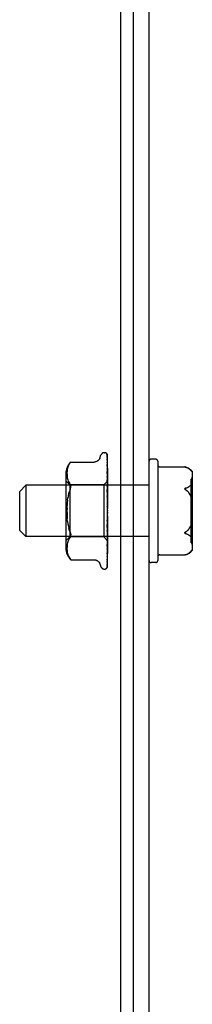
# Model space of a CAD drawing. Header units: inches. Extents: x 0 to 200, y 0 to 129.
# Tile 22 of 30: x 43.615 to 44.449, y 106.916 to 111.675. Entities that reach past the tile are written whole.
import ezdxf

# ---------------------------------------------------------------- set-up
doc = ezdxf.new("R2010")
doc.units = ezdxf.units.IN
doc.header["$LTSCALE"] = 11
doc.header["$MEASUREMENT"] = 0
doc.linetypes.add('HIDDEN', pattern=[0.2, 0.1, -0.1])
doc.layers.get('0').update_dxf_attribs({"linetype": 'CONTINUOUS'})
doc.layers.add('DEFAULT_2', color=8, linetype='HIDDEN')

msp = doc.modelspace()

# ---------------------------------------------------------------- linework, layer by layer
at = {"color": 7, "linetype": 'Continuous'}
for p, q in [((44.1025, 115.3007), (44.1025, 97.4257)), ((44.165, 97.3632), (44.165, 115.1757))]:
    msp.add_line(p, q, dxfattribs=at)
at = {"color": 3, "linetype": 'Continuous'}
msp.add_line((44.24, 103.3007), (44.24, 115.1807), dxfattribs=at)
at = {"layer": 'DEFAULT_2', "color": 8, "linetype": 'HIDDEN'}
for p, q in [((44.0023, 109.556), (44.0078, 109.571)), ((44.0235, 109.582), (44.0243, 109.582)), ((44.0351, 109.5778), (44.0352, 109.5777)), ((44.0373, 109.5731), (44.0392, 109.4441)), ((44.0373, 109.5701), (44.0392, 109.4427)), ((44.0373, 109.5664), (44.0392, 109.4402)), ((44.0373, 109.5573), (44.0392, 109.4362)), ((44.0373, 109.5505), (44.0373, 109.55)), ((44.0373, 109.55), (44.0392, 109.4313)), ((44.04, 109.2962), (44.04, 109.571)), ((44.272, 109.5507), (44.25, 109.5507)), ((43.8462, 109.5066), (43.8451, 109.5012)), ((43.8477, 109.5121), (43.8462, 109.5066)), ((43.8497, 109.5175), (43.8477, 109.512)), ((43.8522, 109.5228), (43.8497, 109.5174)), ((43.8614, 109.5358), (43.862, 109.5364)), ((43.8623, 109.5368), (43.8618, 109.5362)), ((43.8623, 109.5368), (43.9748, 109.5368)), ((44.0373, 109.5352), (44.0392, 109.4248)), ((44.0373, 109.5247), (44.0373, 109.5246)), ((44.0381, 109.5189), (44.0373, 109.5247)), ((44.0373, 109.5246), (44.0392, 109.4177)), ((44.0373, 109.5046), (44.0392, 109.4089)), ((44.0374, 109.5042), (44.0373, 109.5046)), ((44.04, 109.5033), (44.0393, 109.5088)), ((44.282, 109.5407), (44.282, 109.0607)), ((44.292, 109.5134), (44.413, 109.5134)), ((44.4129, 109.5134), (44.4133, 109.5133)), ((44.4129, 109.5134), (44.4129, 109.5134)), ((44.4137, 109.5132), (44.4131, 109.5133)), ((44.4136, 109.5132), (44.4144, 109.513)), ((44.4152, 109.5128), (44.4147, 109.513)), ((44.4152, 109.5128), (44.416, 109.5126)), ((44.4158, 109.5127), (44.4166, 109.5124)), ((44.4164, 109.5125), (44.4172, 109.5122)), ((44.4178, 109.512), (44.4171, 109.5123)), ((43.8379, 109.4803), (43.8379, 109.1211)), ((43.8438, 109.4909), (43.8435, 109.4858)), ((43.8435, 109.4859), (43.8435, 109.481)), ((43.8435, 109.4811), (43.8436, 109.4762)), ((43.8436, 109.4763), (43.8438, 109.4714)), ((43.8443, 109.496), (43.8438, 109.4908)), ((43.8438, 109.4714), (43.8443, 109.4664)), ((43.8451, 109.5013), (43.8443, 109.4959)), ((43.8443, 109.4664), (43.8451, 109.4612)), ((43.8451, 109.4613), (43.8462, 109.4558)), ((43.8462, 109.4559), (43.8477, 109.4503)), ((44.0373, 109.491), (44.0373, 109.491)), ((44.0373, 109.491), (44.0392, 109.3999)), ((44.0381, 109.484), (44.0373, 109.4909)), ((44.0373, 109.4667), (44.0392, 109.3891)), ((44.039, 109.4761), (44.0381, 109.484)), ((44.4406, 109.498), (44.4416, 109.4969)), ((44.4421, 109.4964), (44.4411, 109.4974)), ((44.4426, 109.4958), (44.4421, 109.4964)), ((44.4436, 109.4948), (44.4425, 109.4959)), ((44.4435, 109.4949), (44.4446, 109.4937)), ((44.444, 109.1467), (44.444, 109.4547)), ((44.4445, 109.4939), (44.4451, 109.4932)), ((44.4449, 109.4934), (44.4456, 109.4927)), ((44.449, 109.492), (44.449, 109.1095)), ((43.615, 109.3947), (43.645, 109.4247)), ((44.24, 109.4247), (43.645, 109.4247)), ((43.645, 109.4247), (43.645, 109.1767)), ((43.8579, 109.426), (43.8379, 109.446)), ((43.8477, 109.4504), (43.8497, 109.4448)), ((43.8497, 109.4448), (43.8522, 109.4394)), ((43.8522, 109.4394), (43.8553, 109.4343)), ((43.8589, 109.4294), (43.8553, 109.4343)), ((44.021, 109.426), (43.8579, 109.426)), ((43.8579, 109.426), (43.8579, 109.1755)), ((44.04, 109.445), (44.021, 109.426)), ((44.021, 109.426), (44.021, 109.1755)), ((44.0373, 109.4504), (44.0373, 109.4506)), ((44.0373, 109.4506), (44.0392, 109.3784)), ((44.039, 109.4338), (44.0373, 109.4504)), ((44.0373, 109.4227), (44.0392, 109.3661)), ((44.04, 109.4228), (44.039, 109.4338)), ((44.0392, 109.4441), (44.0392, 109.4441)), ((44.0392, 109.4427), (44.0392, 109.4428)), ((44.0392, 109.4402), (44.0392, 109.4401)), ((44.04, 109.4398), (44.0392, 109.4364)), ((44.0392, 109.4362), (44.0392, 109.4364)), ((44.0392, 109.4313), (44.0392, 109.4311)), ((44.04, 109.4279), (44.0392, 109.4311)), ((44.04, 109.43), (44.0392, 109.4251)), ((44.0392, 109.4248), (44.0392, 109.4251)), ((44.0392, 109.4177), (44.0392, 109.4175)), ((44.04, 109.4127), (44.0392, 109.4175)), ((44.04, 109.4155), (44.0392, 109.4094)), ((44.0392, 109.4089), (44.0392, 109.4094)), ((44.4375, 109.4218), (44.4395, 109.4237)), ((44.44, 109.4242), (44.4395, 109.4237)), ((44.4488, 109.4184), (44.4487, 109.4193)), ((44.4489, 109.4175), (44.4488, 109.4185)), ((44.4489, 109.4166), (44.4489, 109.4176)), ((44.449, 109.4157), (44.4489, 109.4166)), ((44.449, 109.4157), (44.449, 109.4147)), ((43.615, 109.2067), (43.615, 109.3947)), ((43.8463, 109.3519), (43.8479, 109.3637)), ((43.85, 109.375), (43.8479, 109.3637)), ((44.0373, 109.4045), (44.0373, 109.4048)), ((44.0373, 109.4048), (44.0392, 109.3541)), ((44.04, 109.3752), (44.0373, 109.4045)), ((44.0373, 109.3742), (44.0392, 109.3406)), ((44.0392, 109.3999), (44.0392, 109.3996)), ((44.04, 109.3935), (44.0392, 109.3996)), ((44.04, 109.3969), (44.0392, 109.3896)), ((44.0392, 109.3891), (44.0392, 109.3896)), ((44.0392, 109.3784), (44.0392, 109.3781)), ((44.04, 109.3709), (44.0392, 109.3781)), ((44.04, 109.3748), (44.0392, 109.3667)), ((44.0392, 109.3661), (44.0392, 109.3667)), ((44.4395, 109.3761), (44.439, 109.3771)), ((44.44, 109.3751), (44.4406, 109.3741)), ((44.4405, 109.3742), (44.4411, 109.3732)), ((44.441, 109.3733), (44.4416, 109.3724)), ((44.4415, 109.3725), (44.4421, 109.3716)), ((44.4488, 109.3727), (44.4489, 109.3737)), ((44.4489, 109.3746), (44.449, 109.3757)), ((44.4489, 109.3736), (44.4489, 109.3747)), ((44.449, 109.3757), (44.449, 109.3768)), ((43.8436, 109.3139), (43.8441, 109.3269)), ((44.0373, 109.355), (44.0374, 109.3549)), ((44.0373, 109.355), (44.0392, 109.3278)), ((44.0374, 109.3549), (44.04, 109.3249)), ((44.0392, 109.3541), (44.0392, 109.3538)), ((44.04, 109.3457), (44.0392, 109.3538)), ((44.04, 109.3501), (44.0392, 109.3414)), ((44.0392, 109.3406), (44.0392, 109.3414)), ((44.0392, 109.3278), (44.0392, 109.3276)), ((44.04, 109.319), (44.0392, 109.3276)), ((44.04, 109.3235), (44.0392, 109.3146)), ((44.0384, 109.2642), (44.0374, 109.2528)), ((44.0392, 109.2743), (44.0384, 109.2642)), ((44.04, 109.2916), (44.0392, 109.3005)), ((44.04, 109.2962), (44.0392, 109.2874)), ((44.04, 109.2645), (44.0392, 109.2733)), ((44.04, 109.269), (44.0392, 109.2606)), ((44.04, 109.0311), (44.04, 109.2916)), ((43.8463, 109.2496), (43.845, 109.2619)), ((44.0392, 109.2603), (44.0373, 109.2212)), ((44.0392, 109.2479), (44.0373, 109.2026)), ((44.0392, 109.2349), (44.0373, 109.1732)), ((44.0392, 109.2235), (44.0373, 109.1562)), ((44.0373, 109.2212), (44.0374, 109.2214)), ((44.0374, 109.2215), (44.04, 109.2512)), ((44.0392, 109.2603), (44.0392, 109.2606)), ((44.0392, 109.2479), (44.0392, 109.2472)), ((44.04, 109.2387), (44.0392, 109.2472)), ((44.04, 109.2429), (44.0392, 109.2352)), ((44.0392, 109.2349), (44.0392, 109.2352)), ((44.0392, 109.2235), (44.0392, 109.2229)), ((44.04, 109.2152), (44.0392, 109.2229)), ((44.04, 109.2189), (44.0392, 109.2123)), ((44.4395, 109.2254), (44.439, 109.2243)), ((44.4406, 109.2274), (44.44, 109.2264)), ((44.4411, 109.2283), (44.4406, 109.2273)), ((44.4416, 109.2291), (44.4411, 109.2282)), ((44.4421, 109.2299), (44.4416, 109.2291)), ((44.4426, 109.2307), (44.4421, 109.2299)), ((44.4488, 109.2287), (44.4487, 109.2297)), ((44.4489, 109.2278), (44.4488, 109.2288)), ((44.4489, 109.2268), (44.4489, 109.2278)), ((43.615, 109.2067), (43.645, 109.1767)), ((44.24, 109.1767), (43.645, 109.1767)), ((43.8579, 109.1755), (43.8379, 109.1555)), ((43.8555, 109.2062), (43.8526, 109.216)), ((43.8555, 109.2062), (43.8589, 109.1973)), ((43.8589, 109.1973), (43.8555, 109.2062)), ((44.021, 109.1755), (43.8579, 109.1755)), ((43.8622, 109.1803), (43.8618, 109.178)), ((44.0398, 109.1567), (44.021, 109.1755)), ((44.0392, 109.2119), (44.0373, 109.1299)), ((44.0392, 109.202), (44.0373, 109.115)), ((44.0392, 109.1922), (44.0373, 109.0927)), ((44.0373, 109.1735), (44.0385, 109.1862)), ((44.0392, 109.1841), (44.0373, 109.0806)), ((44.0392, 109.1764), (44.0373, 109.0631)), ((44.0373, 109.1732), (44.0373, 109.1735)), ((44.0392, 109.1704), (44.0373, 109.0541)), ((44.0385, 109.1862), (44.04, 109.202)), ((44.0392, 109.2119), (44.0392, 109.2123)), ((44.0392, 109.202), (44.0392, 109.2015)), ((44.04, 109.1948), (44.0392, 109.2015)), ((44.04, 109.1979), (44.0392, 109.1925)), ((44.0392, 109.1922), (44.0392, 109.1925)), ((44.0392, 109.1841), (44.0392, 109.1837)), ((44.04, 109.1782), (44.0392, 109.1837)), ((44.04, 109.1806), (44.0392, 109.1766)), ((44.0392, 109.1765), (44.0392, 109.1766)), ((44.0392, 109.1764), (44.0392, 109.1765)), ((44.0392, 109.1704), (44.0392, 109.1701)), ((44.04, 109.166), (44.0392, 109.1701)), ((44.4359, 109.1811), (44.4375, 109.1797)), ((44.44, 109.1773), (44.4406, 109.1769)), ((44.4406, 109.1769), (44.4411, 109.1765)), ((44.4488, 109.183), (44.4489, 109.184)), ((44.4489, 109.1848), (44.449, 109.1858)), ((44.4489, 109.1839), (44.4489, 109.1849)), ((44.449, 109.1858), (44.449, 109.1868)), ((43.8436, 109.1253), (43.8435, 109.1204)), ((43.8438, 109.1301), (43.8436, 109.1252)), ((43.8443, 109.1351), (43.8438, 109.1301)), ((43.8451, 109.1402), (43.8443, 109.135)), ((43.8462, 109.1456), (43.8451, 109.1402)), ((43.8477, 109.1511), (43.8462, 109.1456)), ((43.8497, 109.1567), (43.8477, 109.1511)), ((43.8522, 109.1621), (43.8497, 109.1566)), ((44.0392, 109.1651), (44.0373, 109.0421)), ((44.0392, 109.1614), (44.0373, 109.0366)), ((44.0392, 109.1587), (44.0373, 109.0305)), ((44.0392, 109.1575), (44.0373, 109.0286)), ((44.0373, 109.1299), (44.0373, 109.13)), ((44.039, 109.1458), (44.04, 109.1564)), ((44.04, 109.1677), (44.0392, 109.1652)), ((44.0392, 109.1651), (44.0392, 109.1652)), ((44.0392, 109.1614), (44.0392, 109.1612)), ((44.04, 109.1587), (44.0392, 109.1612)), ((44.0392, 109.1587), (44.0392, 109.1588)), ((44.0392, 109.1575), (44.0392, 109.1574)), ((44.04, 109.1565), (44.0398, 109.1567)), ((43.8435, 109.1205), (43.8435, 109.1156)), ((43.8435, 109.1157), (43.8438, 109.1106)), ((43.8438, 109.1107), (43.8443, 109.1055)), ((43.8443, 109.1056), (43.8451, 109.1002)), ((43.8451, 109.1003), (43.8462, 109.0948)), ((43.8462, 109.0949), (43.8477, 109.0894)), ((43.8477, 109.0895), (43.8497, 109.084)), ((43.8497, 109.084), (43.8522, 109.0787)), ((43.8589, 109.0686), (43.8552, 109.0736)), ((44.0373, 109.0927), (44.0373, 109.0927)), ((44.0373, 109.0806), (44.0373, 109.0805)), ((44.0385, 109.1028), (44.0394, 109.1101)), ((44.0394, 109.1101), (44.04, 109.116)), ((44.292, 109.0881), (44.413, 109.0881)), ((44.4137, 109.0883), (44.4131, 109.0881)), ((44.4136, 109.0883), (44.4144, 109.0885)), ((44.4147, 109.0885), (44.4142, 109.0884)), ((44.4144, 109.0885), (44.4152, 109.0887)), ((44.4149, 109.0886), (44.4155, 109.0887)), ((44.416, 109.0889), (44.4152, 109.0887)), ((44.416, 109.0889), (44.4166, 109.0891)), ((44.4178, 109.0894), (44.4171, 109.0892)), ((44.4375, 109.1005), (44.439, 109.1019)), ((44.44, 109.1029), (44.4406, 109.1035)), ((44.4405, 109.1035), (44.4411, 109.104)), ((44.441, 109.104), (44.4416, 109.1046)), ((44.4415, 109.1045), (44.4441, 109.1072)), ((44.4446, 109.1078), (44.444, 109.1071)), ((44.445, 109.1081), (44.4455, 109.1086)), ((43.8599, 109.0674), (43.8589, 109.0686)), ((43.8623, 109.0647), (43.8622, 109.0648)), ((43.8623, 109.0647), (43.9748, 109.0647)), ((44.0023, 109.0455), (44.0078, 109.0305)), ((44.0369, 109.0284), (44.0369, 109.0283)), ((44.0373, 109.0631), (44.0373, 109.0628)), ((44.0373, 109.0541), (44.0373, 109.0535)), ((44.272, 109.0507), (44.25, 109.0507)), ((44.0235, 109.0195), (44.0243, 109.0195))]:
    msp.add_line(p, q, dxfattribs=at)
for points in [[(44.0023, 109.556), (44.0016, 109.5542), (44.0008, 109.5525), (43.9999, 109.5509), (43.9989, 109.5493), (43.9977, 109.5477), (43.9964, 109.5462), (43.9949, 109.5447), (43.9933, 109.5433), (43.9916, 109.542), (43.9898, 109.5409), (43.9878, 109.5398), (43.9857, 109.5389), (43.9835, 109.5381), (43.9811, 109.5375), (43.9787, 109.537), (43.9761, 109.5368), (43.9749, 109.5368)], [(44.04, 109.571), (44.0394, 109.5723), (44.0388, 109.5734), (44.0382, 109.5745), (44.0376, 109.5754), (44.037, 109.5761), (44.0364, 109.5767), (44.0359, 109.5772), (44.0356, 109.5775), (44.0353, 109.5777), (44.0352, 109.5778), (44.0351, 109.5778)], [(44.0361, 109.5767), (44.0362, 109.5766), (44.0364, 109.5763), (44.0366, 109.576), (44.0368, 109.5755), (44.037, 109.5751), (44.0372, 109.5745), (44.0373, 109.574), (44.0373, 109.5734), (44.0373, 109.5731)], [(44.04, 109.5676), (44.0395, 109.5692), (44.0391, 109.5707), (44.0386, 109.5721), (44.038, 109.5734), (44.0374, 109.5747), (44.0367, 109.5759), (44.0361, 109.5767)], [(44.0372, 109.5718), (44.0368, 109.5724), (44.0367, 109.5725), (44.0367, 109.5726), (44.0368, 109.5725), (44.0369, 109.5723), (44.037, 109.572), (44.0371, 109.5715), (44.0372, 109.571), (44.0373, 109.5705), (44.0373, 109.5701)], [(44.0371, 109.5677), (44.0372, 109.5675), (44.0373, 109.567), (44.0373, 109.5664)], [(44.04, 109.555), (44.0397, 109.5566), (44.0393, 109.5588), (44.0388, 109.5608), (44.0384, 109.5628), (44.038, 109.5647), (44.0375, 109.5665), (44.0371, 109.5677)], [(44.04, 109.5665), (44.0398, 109.5669), (44.0396, 109.5676), (44.0393, 109.5682), (44.039, 109.5688), (44.0387, 109.5694), (44.0383, 109.57), (44.038, 109.5705), (44.0377, 109.571), (44.0375, 109.5714), (44.0372, 109.5718)], [(44.038, 109.5568), (44.0375, 109.5577), (44.0373, 109.5581), (44.0372, 109.5583), (44.0372, 109.5584)], [(44.0372, 109.5584), (44.0372, 109.5584), (44.0372, 109.5584), (44.0372, 109.5583), (44.0373, 109.558), (44.0373, 109.5576), (44.0373, 109.5573)], [(44.04, 109.5333), (44.0397, 109.5352), (44.0393, 109.538), (44.0389, 109.5407), (44.0385, 109.5434), (44.0381, 109.5461), (44.0376, 109.5487), (44.0373, 109.5505)], [(44.04, 109.5524), (44.0398, 109.553), (44.0395, 109.5537), (44.0392, 109.5544), (44.0389, 109.5551), (44.0386, 109.5557), (44.0383, 109.5563), (44.038, 109.5568)], [(43.8522, 109.5228), (43.8552, 109.5279), (43.8589, 109.5329)], [(43.8614, 109.5358), (43.8609, 109.5352), (43.8603, 109.5345), (43.8589, 109.5329)], [(43.86, 109.5342), (43.8605, 109.5348), (43.861, 109.5353)], [(43.8622, 109.5366), (43.8623, 109.5368), (43.8623, 109.5368)], [(44.0374, 109.5352), (44.0374, 109.5354), (44.0373, 109.5355), (44.0373, 109.5355), (44.0373, 109.5354), (44.0373, 109.5352)], [(44.0385, 109.5329), (44.0379, 109.5341), (44.0376, 109.5347), (44.0375, 109.5351), (44.0374, 109.5352)], [(44.0384, 109.5018), (44.0381, 109.5025), (44.0378, 109.5031), (44.0376, 109.5036), (44.0375, 109.5041), (44.0374, 109.5042)], [(44.0393, 109.5088), (44.0389, 109.5122), (44.0381, 109.5189)], [(44.04, 109.5293), (44.0399, 109.5296), (44.0396, 109.5305), (44.0392, 109.5313), (44.0388, 109.5321), (44.0385, 109.5329)], [(44.4129, 109.5134), (44.4129, 109.5134), (44.413, 109.5134)], [(44.4142, 109.5131), (44.4149, 109.5129), (44.4155, 109.5127)], [(44.4178, 109.512), (44.4208, 109.511), (44.4235, 109.5099), (44.426, 109.5088), (44.4284, 109.5075), (44.4305, 109.5063), (44.4324, 109.505)], [(44.439, 109.4996), (44.4375, 109.501), (44.4359, 109.5024), (44.4343, 109.5037), (44.4324, 109.505)], [(44.0391, 109.4617), (44.0385, 109.4631), (44.0382, 109.4638), (44.0379, 109.4645), (44.0377, 109.4651), (44.0375, 109.4656), (44.0374, 109.4661), (44.0373, 109.4664), (44.0373, 109.4667)], [(44.04, 109.4981), (44.0398, 109.4987), (44.0394, 109.4995), (44.0391, 109.5003), (44.0384, 109.5018)], [(44.04, 109.4661), (44.0397, 109.4684), (44.039, 109.4761)], [(44.04, 109.4598), (44.0398, 109.4602), (44.0395, 109.461), (44.0391, 109.4617)], [(44.439, 109.4996), (44.4395, 109.499), (44.44, 109.4985), (44.4406, 109.498)], [(44.44, 109.4985), (44.4395, 109.499), (44.439, 109.4996)], [(44.4454, 109.4929), (44.4459, 109.4924), (44.4464, 109.4919), (44.4468, 109.4915), (44.4472, 109.4912), (44.4476, 109.4909), (44.4479, 109.4907), (44.4481, 109.4905), (44.4484, 109.4905), (44.4485, 109.4904), (44.4487, 109.4904), (44.4488, 109.4904), (44.4489, 109.4904), (44.4489, 109.4905), (44.449, 109.4906)], [(44.449, 109.4908), (44.449, 109.4906), (44.4489, 109.4905), (44.4489, 109.4904), (44.4488, 109.4904), (44.4487, 109.4904), (44.4485, 109.4904), (44.4484, 109.4904), (44.4482, 109.4905), (44.4479, 109.4907), (44.4477, 109.4909), (44.4473, 109.4911), (44.4469, 109.4914), (44.4465, 109.4918), (44.4461, 109.4923), (44.4456, 109.4927)], [(43.8589, 109.4294), (43.8601, 109.4276), (43.8611, 109.4256), (43.8618, 109.4235), (43.8622, 109.4212)], [(43.8589, 109.4042), (43.8601, 109.4075), (43.8611, 109.4106), (43.8618, 109.4135), (43.8622, 109.4162), (43.8623, 109.4188), (43.8622, 109.4212)], [(44.04, 109.4158), (44.0396, 109.4166), (44.0393, 109.4173), (44.0389, 109.418), (44.0386, 109.4188), (44.0382, 109.4195), (44.0379, 109.4202), (44.0377, 109.4209), (44.0375, 109.4215), (44.0374, 109.4221), (44.0373, 109.4226), (44.0373, 109.4227)], [(44.04, 109.4449), (44.0397, 109.4447), (44.0395, 109.4444), (44.0393, 109.4442), (44.0392, 109.4441), (44.0392, 109.4441), (44.0392, 109.4441)], [(44.04, 109.4445), (44.0398, 109.4442), (44.0396, 109.4437), (44.0394, 109.4433), (44.0392, 109.4428)], [(44.04, 109.4441), (44.0398, 109.4441), (44.0396, 109.4441), (44.0394, 109.4441), (44.0392, 109.4441)], [(44.04, 109.443), (44.0397, 109.4428), (44.0395, 109.4427), (44.0393, 109.4426), (44.0392, 109.4426), (44.0392, 109.4427), (44.0392, 109.4427)], [(44.04, 109.4417), (44.0397, 109.4413), (44.0395, 109.4409), (44.0393, 109.4407), (44.0392, 109.4404), (44.0392, 109.4402), (44.0392, 109.4402)], [(44.04, 109.4385), (44.0398, 109.4389), (44.0396, 109.4394), (44.0394, 109.4398), (44.0392, 109.4401)], [(44.04, 109.4359), (44.0397, 109.4359), (44.0395, 109.4359), (44.0393, 109.4359), (44.0392, 109.436), (44.0392, 109.4362)], [(44.04, 109.4333), (44.0397, 109.4328), (44.0395, 109.4324), (44.0393, 109.432), (44.0392, 109.4317), (44.0392, 109.4314), (44.0392, 109.4313)], [(44.04, 109.424), (44.0397, 109.424), (44.0395, 109.4241), (44.0393, 109.4243), (44.0392, 109.4245), (44.0392, 109.4248)], [(44.04, 109.4201), (44.0397, 109.4196), (44.0395, 109.4191), (44.0393, 109.4186), (44.0392, 109.4182), (44.0392, 109.4178), (44.0392, 109.4177)], [(44.04, 109.4075), (44.0397, 109.4077), (44.0395, 109.4079), (44.0393, 109.4082), (44.0392, 109.4086), (44.0392, 109.4089)], [(44.4178, 109.4107), (44.4171, 109.4105), (44.4164, 109.4102), (44.4158, 109.41), (44.4152, 109.4097), (44.4147, 109.4094), (44.4142, 109.409), (44.4137, 109.4087), (44.4134, 109.4083), (44.4131, 109.4079), (44.4129, 109.4074), (44.4129, 109.4069), (44.413, 109.4064), (44.4133, 109.4059), (44.4136, 109.4054), (44.414, 109.405), (44.4144, 109.4045), (44.4149, 109.4041), (44.4155, 109.4037), (44.416, 109.4033), (44.4166, 109.4029), (44.4172, 109.4025)], [(44.4178, 109.4021), (44.4171, 109.4025), (44.4164, 109.403), (44.4158, 109.4034), (44.4152, 109.4039), (44.4147, 109.4043), (44.4142, 109.4048), (44.4137, 109.4052), (44.4134, 109.4057), (44.4131, 109.4062), (44.4129, 109.4067), (44.4129, 109.4072), (44.413, 109.4077), (44.4133, 109.4081), (44.4136, 109.4085), (44.414, 109.4089), (44.4144, 109.4092), (44.4149, 109.4095), (44.4155, 109.4098), (44.416, 109.4101), (44.4166, 109.4103), (44.4172, 109.4105)], [(44.4178, 109.4107), (44.4208, 109.4117), (44.4235, 109.4128), (44.426, 109.414), (44.4284, 109.4152), (44.4305, 109.4165), (44.4324, 109.4178)], [(44.4375, 109.4218), (44.4359, 109.4204), (44.4343, 109.4191), (44.4324, 109.4178)], [(44.4487, 109.4192), (44.4485, 109.4201), (44.4484, 109.4209), (44.4482, 109.4217), (44.4479, 109.4225), (44.4477, 109.4232), (44.4473, 109.4239), (44.447, 109.4245), (44.4465, 109.425), (44.4461, 109.4254), (44.4456, 109.4257), (44.4451, 109.4259), (44.4446, 109.426), (44.4441, 109.4261), (44.4436, 109.426), (44.4431, 109.4259), (44.4426, 109.4258), (44.4421, 109.4255), (44.4416, 109.4253), (44.4411, 109.425), (44.4406, 109.4246), (44.44, 109.4241)], [(44.4405, 109.4246), (44.441, 109.4249), (44.4415, 109.4252), (44.442, 109.4255), (44.4425, 109.4257), (44.443, 109.4259), (44.4435, 109.426), (44.444, 109.4261), (44.4445, 109.4261), (44.445, 109.426), (44.4455, 109.4258), (44.4459, 109.4255), (44.4464, 109.4251), (44.4468, 109.4246), (44.4472, 109.424), (44.4476, 109.4233), (44.4479, 109.4226), (44.4481, 109.4218), (44.4483, 109.421), (44.4485, 109.4202), (44.4487, 109.4193)], [(43.85, 109.375), (43.8526, 109.3855), (43.8555, 109.3953)], [(43.8589, 109.4042), (43.8555, 109.3952), (43.8526, 109.3855)], [(44.0389, 109.3698), (44.0386, 109.3704), (44.0383, 109.371), (44.038, 109.3716), (44.0377, 109.3723), (44.0375, 109.373), (44.0374, 109.3737), (44.0373, 109.3742)], [(44.04, 109.3678), (44.0398, 109.3681), (44.0395, 109.3687), (44.0389, 109.3698)], [(44.04, 109.4027), (44.0397, 109.4021), (44.0395, 109.4015), (44.0393, 109.401), (44.0392, 109.4005), (44.0392, 109.4), (44.0392, 109.3999)], [(44.04, 109.3873), (44.0397, 109.3875), (44.0395, 109.3879), (44.0393, 109.3883), (44.0392, 109.3887), (44.0392, 109.3891)], [(44.04, 109.3815), (44.0397, 109.3809), (44.0395, 109.3803), (44.0393, 109.3797), (44.0392, 109.3791), (44.0392, 109.3786), (44.0392, 109.3784)], [(44.04, 109.3639), (44.0397, 109.3642), (44.0395, 109.3647), (44.0393, 109.3651), (44.0392, 109.3656), (44.0392, 109.3661)], [(44.4178, 109.4021), (44.4205, 109.4003), (44.423, 109.3983), (44.4254, 109.3961), (44.4277, 109.3938), (44.4298, 109.3914), (44.4318, 109.3888), (44.4338, 109.3861), (44.4356, 109.3832), (44.4373, 109.3802), (44.439, 109.3771)], [(44.439, 109.3771), (44.4376, 109.3798), (44.4361, 109.3824), (44.4344, 109.3851), (44.4326, 109.3878), (44.4305, 109.3905), (44.4284, 109.3931), (44.426, 109.3955), (44.4235, 109.3979), (44.4207, 109.4001), (44.4178, 109.4021)], [(44.439, 109.3771), (44.4395, 109.3761), (44.44, 109.3751)], [(44.442, 109.3717), (44.4425, 109.371), (44.443, 109.3703), (44.4435, 109.3696), (44.444, 109.369), (44.4445, 109.3685), (44.445, 109.3681), (44.4455, 109.3678), (44.4459, 109.3676), (44.4464, 109.3675), (44.4468, 109.3676), (44.4472, 109.3679), (44.4476, 109.3683), (44.4479, 109.3688), (44.4481, 109.3695), (44.4483, 109.3702), (44.4485, 109.3709), (44.4487, 109.3718), (44.4488, 109.3727)], [(44.4487, 109.3719), (44.4485, 109.3711), (44.4484, 109.3703), (44.4482, 109.3696), (44.4479, 109.369), (44.4477, 109.3684), (44.4473, 109.368), (44.447, 109.3677), (44.4465, 109.3676), (44.4461, 109.3676), (44.4456, 109.3677), (44.4451, 109.368), (44.4446, 109.3684), (44.4441, 109.3689), (44.4436, 109.3695), (44.4431, 109.3701), (44.4426, 109.3708), (44.4421, 109.3716)], [(43.8436, 109.3139), (43.8435, 109.3007), (43.8436, 109.2876), (43.8441, 109.2746), (43.845, 109.2619)], [(43.8463, 109.3519), (43.845, 109.3396), (43.8441, 109.3269)], [(44.0392, 109.358), (44.0392, 109.3582), (44.0391, 109.3583), (44.039, 109.3584), (44.0388, 109.3584), (44.0386, 109.3584), (44.0384, 109.3583), (44.0382, 109.3581), (44.038, 109.3578), (44.0378, 109.3575), (44.0376, 109.3571), (44.0375, 109.3566), (44.0374, 109.356), (44.0373, 109.3555), (44.0373, 109.355)], [(44.0392, 109.3188), (44.039, 109.319), (44.0388, 109.3192), (44.0386, 109.3195), (44.0384, 109.3199), (44.0382, 109.3202), (44.038, 109.3207), (44.0378, 109.3212), (44.0376, 109.3218), (44.0374, 109.3223)], [(44.0375, 109.3222), (44.0378, 109.3207), (44.0381, 109.3191), (44.0384, 109.3175), (44.0387, 109.3159), (44.039, 109.3144), (44.0393, 109.313)], [(44.04, 109.3574), (44.0397, 109.3568), (44.0395, 109.3562), (44.0393, 109.3556), (44.0392, 109.355), (44.0392, 109.3544), (44.0392, 109.3541)], [(44.04, 109.3382), (44.0397, 109.3386), (44.0395, 109.3391), (44.0393, 109.3397), (44.0392, 109.3402), (44.0392, 109.3406)], [(44.04, 109.3313), (44.0397, 109.3307), (44.0395, 109.3301), (44.0393, 109.3295), (44.0392, 109.3288), (44.0392, 109.3282), (44.0392, 109.3278)], [(44.04, 109.3177), (44.0398, 109.3179), (44.0397, 109.3182), (44.0395, 109.3184), (44.0392, 109.3188)], [(44.0393, 109.313), (44.0392, 109.3134), (44.0392, 109.314), (44.0392, 109.3146)], [(44.04, 109.3111), (44.0397, 109.3117), (44.0395, 109.3122), (44.0393, 109.3128), (44.0393, 109.313)], [(44.04, 109.3041), (44.0397, 109.3035), (44.0395, 109.3029), (44.0393, 109.3023), (44.0392, 109.3017), (44.0392, 109.3011), (44.0392, 109.3005)], [(44.04, 109.2837), (44.0397, 109.2843), (44.0395, 109.2849), (44.0393, 109.2855), (44.0392, 109.2861), (44.0392, 109.2868), (44.0392, 109.2874)], [(44.04, 109.2767), (44.0397, 109.2762), (44.0395, 109.2757), (44.0393, 109.2751), (44.0392, 109.2745), (44.0392, 109.2743)], [(44.0392, 109.2743), (44.0392, 109.2739), (44.0392, 109.2733)], [(43.8463, 109.2496), (43.8479, 109.2377), (43.85, 109.2265), (43.8526, 109.2159)], [(44.0373, 109.2527), (44.0374, 109.2534), (44.0376, 109.2541), (44.0378, 109.2548), (44.0381, 109.2554), (44.0384, 109.256), (44.0387, 109.2565), (44.039, 109.257), (44.0395, 109.2578)], [(44.04, 109.2569), (44.0397, 109.2575), (44.0395, 109.2581), (44.0393, 109.2588), (44.0392, 109.2594), (44.0392, 109.26), (44.0392, 109.2603)], [(44.04, 109.2502), (44.0397, 109.2498), (44.0395, 109.2493), (44.0393, 109.2488), (44.0392, 109.2483), (44.0392, 109.2479)], [(44.04, 109.2317), (44.0397, 109.2323), (44.0395, 109.2329), (44.0393, 109.2335), (44.0392, 109.2341), (44.0392, 109.2347), (44.0392, 109.2349)], [(44.04, 109.2256), (44.0397, 109.2252), (44.0395, 109.2249), (44.0393, 109.2244), (44.0392, 109.224), (44.0392, 109.2235)], [(44.0395, 109.2578), (44.0398, 109.2583), (44.04, 109.2586)], [(44.4178, 109.1994), (44.4205, 109.2012), (44.423, 109.2032), (44.4254, 109.2053), (44.4277, 109.2077), (44.4298, 109.2101), (44.4318, 109.2127), (44.4338, 109.2154), (44.4356, 109.2183), (44.4373, 109.2212), (44.439, 109.2243)], [(44.439, 109.2243), (44.4376, 109.2217), (44.4361, 109.219), (44.4344, 109.2163), (44.4326, 109.2137), (44.4305, 109.211), (44.4284, 109.2084), (44.426, 109.2059), (44.4235, 109.2036), (44.4207, 109.2014), (44.4178, 109.1994)], [(44.439, 109.2243), (44.4395, 109.2254), (44.44, 109.2264), (44.4406, 109.2273)], [(44.4487, 109.2296), (44.4485, 109.2304), (44.4484, 109.2312), (44.4482, 109.2319), (44.4479, 109.2325), (44.4477, 109.2331), (44.4473, 109.2335), (44.4469, 109.2338), (44.4465, 109.2339), (44.4461, 109.2339), (44.4456, 109.2337), (44.4451, 109.2335), (44.4446, 109.233), (44.4441, 109.2326), (44.4436, 109.232), (44.4431, 109.2313), (44.4425, 109.2306)], [(44.443, 109.2313), (44.4435, 109.2319), (44.444, 109.2324), (44.4445, 109.2329), (44.4449, 109.2333), (44.4454, 109.2337), (44.4459, 109.2339), (44.4464, 109.2339), (44.4468, 109.2338), (44.4472, 109.2336), (44.4476, 109.2331), (44.4479, 109.2326), (44.4481, 109.232), (44.4484, 109.2313), (44.4485, 109.2305), (44.4487, 109.2297)], [(44.4489, 109.2268), (44.449, 109.2258), (44.449, 109.2247)], [(43.8522, 109.162), (43.8553, 109.1672), (43.8589, 109.172)], [(43.8589, 109.1973), (43.8601, 109.194), (43.8611, 109.1909), (43.8618, 109.188), (43.8622, 109.1853)], [(43.8589, 109.172), (43.8601, 109.1738), (43.8611, 109.1759), (43.8618, 109.178)], [(43.8622, 109.1803), (43.8623, 109.1827), (43.8622, 109.1853)], [(44.0373, 109.2026), (44.0373, 109.2026), (44.0374, 109.2032), (44.0375, 109.2039), (44.0378, 109.2046), (44.038, 109.2053), (44.0383, 109.206), (44.0386, 109.2066), (44.039, 109.2073), (44.0393, 109.2079), (44.0396, 109.2086), (44.0399, 109.2092), (44.04, 109.2093)], [(44.04, 109.209), (44.0397, 109.2096), (44.0395, 109.2102), (44.0393, 109.2107), (44.0392, 109.2113), (44.0392, 109.2118), (44.0392, 109.2119)], [(44.04, 109.2036), (44.0397, 109.2034), (44.0395, 109.2031), (44.0393, 109.2028), (44.0392, 109.2024), (44.0392, 109.202)], [(44.04, 109.1896), (44.0397, 109.1901), (44.0395, 109.1907), (44.0393, 109.1912), (44.0392, 109.1917), (44.0392, 109.1921), (44.0392, 109.1922)], [(44.04, 109.1852), (44.0397, 109.1851), (44.0395, 109.1849), (44.0393, 109.1847), (44.0392, 109.1844), (44.0392, 109.1841)], [(44.04, 109.1742), (44.0397, 109.1746), (44.0395, 109.1751), (44.0394, 109.1755), (44.0392, 109.1759), (44.0392, 109.1762), (44.0392, 109.1764)], [(44.04, 109.1709), (44.0397, 109.1709), (44.0395, 109.1709), (44.0393, 109.1708), (44.0392, 109.1706), (44.0392, 109.1704)], [(44.4178, 109.1994), (44.4171, 109.199), (44.4164, 109.1985), (44.4158, 109.198), (44.4152, 109.1976), (44.4147, 109.1972), (44.4142, 109.1967), (44.4137, 109.1962), (44.4134, 109.1958), (44.4131, 109.1953), (44.4129, 109.1948), (44.4129, 109.1943), (44.413, 109.1938), (44.4133, 109.1933), (44.4136, 109.1929), (44.414, 109.1926), (44.4144, 109.1922), (44.4149, 109.1919), (44.4155, 109.1917), (44.416, 109.1914), (44.4166, 109.1912), (44.4172, 109.191)], [(44.4178, 109.1908), (44.4171, 109.191), (44.4164, 109.1912), (44.4158, 109.1915), (44.4152, 109.1918), (44.4147, 109.1921), (44.4142, 109.1924), (44.4137, 109.1928), (44.4134, 109.1932), (44.4131, 109.1936), (44.4129, 109.1941), (44.4129, 109.1946), (44.413, 109.1951), (44.4133, 109.1956), (44.4136, 109.1961), (44.414, 109.1965), (44.4144, 109.197), (44.4149, 109.1974), (44.4155, 109.1978), (44.416, 109.1982), (44.4166, 109.1986), (44.4172, 109.199)], [(44.4178, 109.1908), (44.4208, 109.1897), (44.4235, 109.1886), (44.426, 109.1875), (44.4284, 109.1862), (44.4305, 109.185), (44.4324, 109.1837)], [(44.4359, 109.1811), (44.4343, 109.1824), (44.4324, 109.1837)], [(44.4401, 109.1773), (44.4395, 109.1778), (44.4375, 109.1797)], [(44.4411, 109.1765), (44.4416, 109.1762), (44.4421, 109.176), (44.4425, 109.1757), (44.443, 109.1756), (44.4435, 109.1755), (44.444, 109.1754), (44.4445, 109.1754), (44.4449, 109.1755), (44.4454, 109.1757), (44.4459, 109.176), (44.4464, 109.1764), (44.4468, 109.1769), (44.4472, 109.1775), (44.4476, 109.1782), (44.4479, 109.1789), (44.4481, 109.1797), (44.4484, 109.1805), (44.4485, 109.1813), (44.4487, 109.1822), (44.4488, 109.1831)], [(44.4487, 109.1823), (44.4486, 109.1815), (44.4484, 109.1806), (44.4482, 109.1798), (44.448, 109.1791), (44.4477, 109.1783), (44.4474, 109.1777), (44.447, 109.1771), (44.4466, 109.1765), (44.4461, 109.1761), (44.4456, 109.1758), (44.4451, 109.1756), (44.4446, 109.1754), (44.4441, 109.1754), (44.4436, 109.1754), (44.4431, 109.1755), (44.4426, 109.1757), (44.4421, 109.1759), (44.4416, 109.1762), (44.4411, 109.1765)], [(44.0373, 109.1562), (44.0374, 109.1565), (44.0374, 109.157), (44.0376, 109.1576), (44.0378, 109.1583), (44.0381, 109.159), (44.0385, 109.1597), (44.0388, 109.1605), (44.0392, 109.1613), (44.0396, 109.1621), (44.0399, 109.1629), (44.04, 109.1631)], [(44.0373, 109.13), (44.0377, 109.1331), (44.039, 109.1458)], [(44.0391, 109.1197), (44.0395, 109.1205), (44.0398, 109.1213), (44.04, 109.1218)], [(44.04, 109.1634), (44.0397, 109.1638), (44.0395, 109.1642), (44.0393, 109.1645), (44.0392, 109.1648), (44.0392, 109.1651), (44.0392, 109.1651)], [(44.04, 109.1614), (44.0397, 109.1615), (44.0395, 109.1616), (44.0393, 109.1616), (44.0392, 109.1615), (44.0392, 109.1614)], [(44.04, 109.1595), (44.0398, 109.1593), (44.0396, 109.1591), (44.0394, 109.1589), (44.0392, 109.1588)], [(44.04, 109.1575), (44.0397, 109.1579), (44.0395, 109.1581), (44.0393, 109.1584), (44.0392, 109.1586), (44.0392, 109.1587), (44.0392, 109.1587)], [(44.04, 109.1568), (44.0397, 109.1571), (44.0395, 109.1573), (44.0393, 109.1574), (44.0392, 109.1574), (44.0392, 109.1575), (44.0392, 109.1575)], [(44.0398, 109.1567), (44.0396, 109.1569), (44.0394, 109.1571), (44.0392, 109.1574)], [(43.8522, 109.0787), (43.8552, 109.0736), (43.8589, 109.0686)], [(44.0373, 109.115), (44.0373, 109.1151), (44.0374, 109.1154), (44.0375, 109.1158), (44.0377, 109.1163), (44.0379, 109.1169), (44.0381, 109.1175), (44.0384, 109.1182), (44.0391, 109.1197)], [(44.0373, 109.0927), (44.0377, 109.0954), (44.0385, 109.1028)], [(44.0373, 109.0805), (44.0373, 109.0805), (44.0373, 109.0805), (44.0373, 109.0805), (44.0374, 109.0808), (44.0375, 109.0811), (44.0377, 109.0816), (44.038, 109.0821), (44.0382, 109.0827), (44.0389, 109.0841)], [(44.0373, 109.0628), (44.0376, 109.0649), (44.0381, 109.0679), (44.0385, 109.071), (44.0389, 109.074), (44.0393, 109.0771), (44.0397, 109.0802), (44.04, 109.0822)], [(44.0389, 109.0841), (44.0392, 109.0848), (44.0395, 109.0857), (44.0399, 109.0866), (44.04, 109.0868)], [(44.4133, 109.0882), (44.4129, 109.0881), (44.4129, 109.0881)], [(44.4129, 109.0881), (44.4129, 109.0881), (44.413, 109.0881)], [(44.4172, 109.0892), (44.4164, 109.089), (44.4158, 109.0888)], [(44.4178, 109.0894), (44.4208, 109.0905), (44.4235, 109.0915), (44.426, 109.0927), (44.4284, 109.0939), (44.4305, 109.0952), (44.4324, 109.0965)], [(44.4375, 109.1005), (44.4359, 109.0991), (44.4343, 109.0978), (44.4324, 109.0965)], [(44.44, 109.103), (44.4395, 109.1024), (44.439, 109.1019)], [(44.4456, 109.1088), (44.4451, 109.1083), (44.4445, 109.1076)], [(44.449, 109.1109), (44.4489, 109.111), (44.4489, 109.111), (44.4488, 109.1111), (44.4487, 109.1111), (44.4485, 109.1111), (44.4484, 109.111), (44.4482, 109.1109), (44.4479, 109.1108), (44.4477, 109.1106), (44.4473, 109.1104), (44.447, 109.1101), (44.4465, 109.1097), (44.4461, 109.1092), (44.4455, 109.1086)], [(44.4459, 109.1091), (44.4464, 109.1095), (44.4468, 109.1099), (44.4472, 109.1103), (44.4476, 109.1106), (44.4479, 109.1108), (44.4481, 109.1109), (44.4483, 109.111), (44.4485, 109.1111), (44.4487, 109.1111), (44.4488, 109.1111), (44.4489, 109.111), (44.4489, 109.111), (44.449, 109.1109), (44.449, 109.1107)], [(43.8589, 109.0686), (43.8599, 109.0674), (43.8608, 109.0664), (43.8615, 109.0656), (43.8619, 109.0651), (43.8622, 109.0648)], [(43.9749, 109.0647), (43.9761, 109.0647), (43.9787, 109.0644), (43.9811, 109.064), (43.9835, 109.0634), (43.9857, 109.0626), (43.9878, 109.0617), (43.9898, 109.0606), (43.9916, 109.0594), (43.9933, 109.0581), (43.9949, 109.0568), (43.9964, 109.0553), (43.9977, 109.0538), (43.9989, 109.0522), (43.9999, 109.0506), (44.0008, 109.0489), (44.0016, 109.0473), (44.0023, 109.0455)], [(44.0373, 109.0286), (44.0373, 109.0284), (44.0373, 109.0279), (44.0372, 109.0274), (44.0371, 109.027), (44.037, 109.0266), (44.0368, 109.0262), (44.0366, 109.0259), (44.0365, 109.0256), (44.0363, 109.0254), (44.0363, 109.0253)], [(44.0365, 109.0256), (44.0367, 109.0258), (44.037, 109.0262), (44.0373, 109.0265), (44.0375, 109.0269), (44.0378, 109.0273), (44.0382, 109.0278), (44.0385, 109.0283), (44.0388, 109.0289), (44.0391, 109.0295), (44.0394, 109.0301), (44.0397, 109.0307), (44.0399, 109.0314), (44.04, 109.0315)], [(44.0369, 109.0284), (44.0373, 109.0293), (44.0378, 109.0307), (44.0382, 109.0322), (44.0387, 109.0337), (44.0391, 109.0353), (44.0395, 109.037), (44.0399, 109.0388), (44.04, 109.039)], [(44.0373, 109.0305), (44.0373, 109.0299), (44.0372, 109.0293), (44.037, 109.0287), (44.0369, 109.0284)], [(44.0373, 109.0366), (44.0373, 109.0362), (44.0372, 109.0357), (44.0371, 109.0353), (44.0371, 109.035), (44.037, 109.0349), (44.037, 109.0349)], [(44.037, 109.0349), (44.037, 109.0349), (44.037, 109.035), (44.0371, 109.0351), (44.0373, 109.0354), (44.0377, 109.0361)], [(44.0372, 109.0412), (44.0376, 109.0428), (44.038, 109.045), (44.0385, 109.0473), (44.0389, 109.0496), (44.0393, 109.052), (44.0397, 109.0545), (44.04, 109.0562)], [(44.0373, 109.0535), (44.0372, 109.0534), (44.0373, 109.0535), (44.0373, 109.0537), (44.0375, 109.054), (44.0377, 109.0544)], [(44.0373, 109.0421), (44.0373, 109.0416), (44.0372, 109.0412)], [(44.0374, 109.0258), (44.0382, 109.027), (44.0389, 109.0282), (44.0394, 109.0294), (44.0399, 109.0308), (44.04, 109.0311)], [(44.0377, 109.0544), (44.0382, 109.0555), (44.0385, 109.0562), (44.0389, 109.0568), (44.0392, 109.0576), (44.0395, 109.0583), (44.0398, 109.0591), (44.04, 109.0595)], [(44.0377, 109.0361), (44.0379, 109.0365), (44.0382, 109.037), (44.0385, 109.0375), (44.0387, 109.038), (44.039, 109.0385), (44.0393, 109.0391), (44.0395, 109.0397), (44.0398, 109.0403), (44.04, 109.0409)], [(44.0363, 109.0253), (44.0362, 109.0252), (44.0362, 109.0252), (44.0362, 109.0252), (44.0365, 109.0256)]]:
    msp.add_lwpolyline(points, dxfattribs=at)
for centre, radius, start, end in [((44.0235, 109.5653), 0.0167, 90, 160), ((44.0243, 109.5653), 0.0167, 19.9484, 90), ((44.25, 109.5407), 0.01, 90, 180), ((44.272, 109.5407), 0.01, 0, 90), ((43.9155, 109.4803), 0.0776, 133.3008, 180), ((44.292, 109.5234), 0.01, 180, 270), ((44.3986, 109.4481), 0.0668, 41.0511, 77.5878), ((44.439, 109.4634), 0.01, 300, 360), ((43.9155, 109.1211), 0.0776, 180, 226.6992), ((44.439, 109.1381), 0.01, 0, 60), ((44.292, 109.0781), 0.01, 90, 180), ((44.3986, 109.1533), 0.0668, 282.4121, 318.9489), ((44.0235, 109.0362), 0.0167, 200, 270), ((44.25, 109.0607), 0.01, 180, 270), ((44.272, 109.0607), 0.01, 270, 360), ((44.0243, 109.0362), 0.0167, 270, 321.3782)]:
    msp.add_arc(centre, radius, start, end, dxfattribs=at)

doc.saveas('drawing.dxf')
